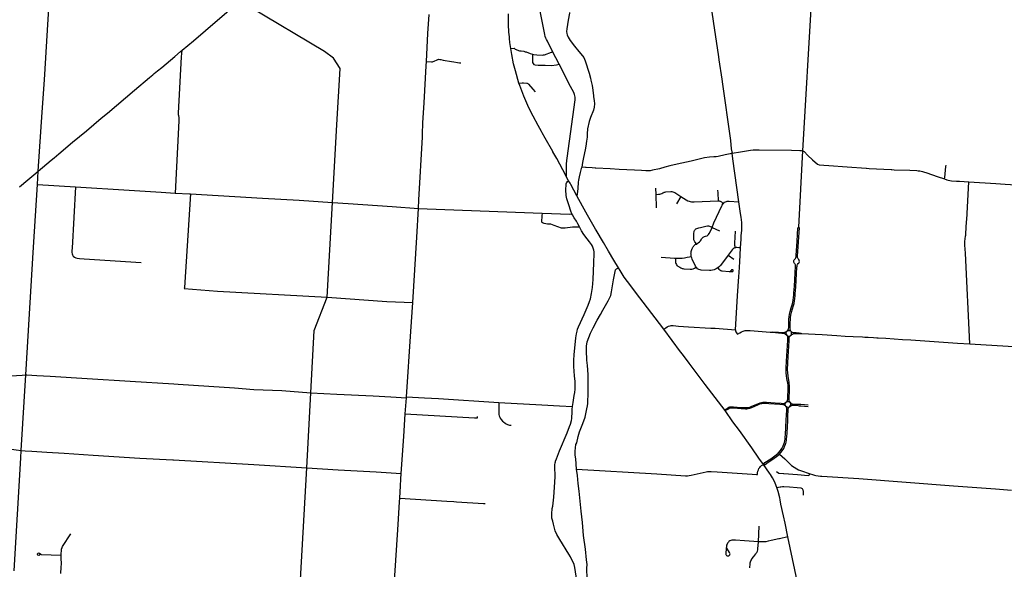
# Model space of a CAD drawing. Header units: feet. Extents: x 1677015 to 1902061, y 161166 to 378285.
# Tile 22 of 66: x 1791937 to 1826682, y 201513 to 220896. Entities that reach past the tile are written whole.
import ezdxf

# ---------------------------------------------------------------- set-up
doc = ezdxf.new("R2010")
doc.units = ezdxf.units.FT
doc.header["$MEASUREMENT"] = 0
doc.layers.add('326765_Road_Centerlines_O', color=7, linetype='Continuous')

msp = doc.modelspace()

# ---------------------------------------------------------------- linework, layer by layer
at = {"layer": '326765_Road_Centerlines_O'}
for p, q in [((1792917, 220524), (1793125, 223663)), ((1819572, 216269), (1819985, 223352)), ((1809274, 219880), (1809238, 220088)), ((1810531, 220195), (1810506, 220243)), ((1797613, 219772), (1797668, 219819)), ((1810969, 219328), (1810737, 219773)), ((1809555, 218663), (1809663, 218671)), ((1802978, 214452), (1803130, 217189)), ((1810378, 216906), (1810351, 216953)), ((1811797, 215855), (1811769, 215700)), ((1792563, 215085), (1792592, 215557)), ((1811236, 215347), (1811233, 215452)), ((1811769, 215700), (1811755, 215648)), ((1792563, 215085), (1793901, 215001)), ((1811308, 215215), (1811236, 215347)), ((1811357, 215128), (1811308, 215215)), ((1811381, 215084), (1811357, 215128)), ((1811601, 214690), (1811381, 215084)), ((1825096, 215203), (1825430, 215177)), ((1797418, 214784), (1797935, 214752)), ((1797960, 214750), (1797748, 211451)), ((1797935, 214752), (1797960, 214750)), ((1811607, 214743), (1811601, 214690)), ((1814396, 214737), (1814390, 214951)), ((1814413, 214265), (1814396, 214737)), ((1815271, 214658), (1815113, 214398)), ((1805080, 214307), (1806012, 214242)), ((1816379, 213571), (1816437, 213736)), ((1819453, 213557), (1819425, 213563)), ((1816934, 212588), (1817135, 212445)), ((1817270, 211160), (1817313, 211837)), ((1817193, 209964), (1817270, 211160)), ((1815259, 209186), (1814668, 209980)), ((1816476, 210012), (1817193, 209964)), ((1815321, 209102), (1815259, 209186)), ((1825032, 209494), (1825464, 209466)), ((1825464, 209466), (1827209, 209356)), ((1791995, 205702), (1792152, 208374)), ((1805545, 206993), (1805582, 207556)), ((1805582, 207556), (1805584, 207597)), ((1805582, 207556), (1805584, 207597)), ((1818007, 202486), (1818036, 203030)), ((1819044, 202656), (1818750, 202589)), ((1819595, 200087), (1819044, 202656)), ((1818007, 202486), (1817512, 202517))]:
    msp.add_line(p, q, dxfattribs=at)
for points in [[(1815999, 223602), (1816597, 219586), (1816613, 219479)], [(1810506, 220243), (1810504, 220247), (1810484, 220299), (1810463, 220374), (1810440, 220492), (1810329, 221075), (1810237, 221541), (1810219, 221643), (1810157, 221990), (1810102, 222301), (1810093, 222376)], [(1797668, 219819), (1798066, 220156), (1798493, 220517), (1799250, 221157), (1799615, 221469)], [(1803130, 217189), (1803241, 219179), (1803009, 219541), (1802690, 219773), (1800041, 221352), (1799734, 221571)], [(1806294, 219425), (1806343, 220405), (1806386, 221078)], [(1809188, 220714), (1809188, 220724), (1809183, 220804), (1809187, 221107)], [(1811341, 221153), (1811338, 221132), (1811293, 220882), (1811243, 220579), (1811233, 220474), (1811239, 220413), (1811253, 220364), (1811292, 220279), (1811367, 220164), (1811516, 219959), (1811674, 219771), (1811801, 219626), (1811850, 219565), (1811895, 219442), (1812028, 219006), (1812076, 218831)], [(1809217, 220295), (1809216, 220300), (1809211, 220357), (1809202, 220465), (1809188, 220714)], [(1792592, 215557), (1792729, 217629), (1792807, 218775), (1792917, 220524)], [(1809238, 220088), (1809237, 220093), (1809222, 220232), (1809217, 220295), (1809216, 220300)], [(1810737, 219773), (1810557, 220143), (1810531, 220195)], [(1796688, 218996), (1796804, 219096), (1796949, 219214), (1797408, 219597), (1797613, 219772)], [(1797544, 217531), (1797540, 217605), (1797650, 219587), (1797668, 219819)], [(1809274, 219880), (1809390, 219889), (1809427, 219858), (1809574, 219803), (1809636, 219801), (1809725, 219785), (1809775, 219768)], [(1809555, 218663), (1809429, 219088), (1809366, 219338), (1809299, 219670), (1809274, 219880)], [(1809775, 219768), (1809810, 219757), (1809952, 219709), (1810031, 219680)], [(1810031, 219680), (1810029, 219538), (1810035, 219390), (1810051, 219347), (1810080, 219320), (1810129, 219305), (1810236, 219296), (1810479, 219287), (1810701, 219277), (1810878, 219304), (1810969, 219328)], [(1810031, 219680), (1810081, 219667), (1810186, 219655), (1810384, 219650), (1810426, 219654), (1810457, 219662), (1810699, 219750), (1810737, 219773)], [(1806210, 217960), (1806286, 219271), (1806294, 219425)], [(1806294, 219425), (1806467, 219412), (1806485, 219411), (1806503, 219413), (1806532, 219419), (1806560, 219429), (1806670, 219486), (1806687, 219493), (1806702, 219497), (1806722, 219499), (1806758, 219495), (1806794, 219490), (1806885, 219474), (1807177, 219425), (1807260, 219411), (1807387, 219390), (1807459, 219377), (1807499, 219373)], [(1811243, 215926), (1811252, 216009), (1811536, 218065), (1811536, 218165), (1811515, 218256), (1811487, 218323), (1811318, 218650), (1811076, 219123), (1810969, 219328)], [(1816613, 219479), (1816710, 218793), (1816722, 218711), (1816723, 218705)], [(1793155, 216027), (1793315, 216163), (1793806, 216572), (1794290, 216977), (1794817, 217419), (1795039, 217602), (1795989, 218409), (1796519, 218857), (1796633, 218948), (1796688, 218996)], [(1809872, 217860), (1809870, 217864), (1809723, 218198), (1809591, 218575), (1809555, 218663)], [(1809663, 218671), (1809711, 218675), (1809834, 218658), (1809843, 218657), (1809865, 218648), (1809878, 218636), (1809891, 218622), (1810045, 218445), (1810123, 218356)], [(1812076, 218831), (1812096, 218762), (1812131, 218617), (1812138, 218576)], [(1812138, 218576), (1812164, 218414), (1812187, 218212)], [(1816723, 218705), (1817015, 216636), (1817049, 216341), (1817074, 216191)], [(1812187, 218212), (1812191, 218175), (1812205, 218047), (1812217, 217930), (1812211, 217812), (1812183, 217702), (1812081, 217452), (1812079, 217448)], [(1806146, 216756), (1806152, 216856), (1806168, 217254), (1806210, 217960)], [(1810351, 216953), (1810232, 217163), (1810054, 217490), (1809872, 217860)], [(1797544, 217531), (1797558, 217426), (1797557, 217325), (1797418, 214784)], [(1812081, 217452), (1812079, 217448), (1812034, 217309), (1811977, 217042), (1811967, 216866), (1811962, 216755), (1811943, 216608), (1811913, 216436), (1811891, 216305), (1811830, 216031), (1811797, 215855)], [(1810748, 216246), (1810481, 216723), (1810378, 216906)], [(1806012, 214242), (1806021, 214540), (1806146, 216756)], [(1811236, 215347), (1811211, 215407), (1810887, 215998), (1810753, 216236), (1810748, 216246)], [(1817074, 216191), (1817004, 216161), (1816832, 216125), (1816580, 216066), (1816519, 216060), (1816430, 216055), (1816280, 216043), (1816105, 216026), (1815634, 215911), (1815135, 215803), (1814884, 215747), (1814701, 215695), (1814512, 215640), (1814270, 215588), (1814185, 215571), (1814028, 215571), (1813878, 215578), (1813627, 215584), (1813366, 215597), (1813088, 215617), (1812774, 215632), (1812271, 215658), (1812240, 215660)], [(1817074, 216191), (1817377, 216236), (1817731, 216292), (1817817, 216303), (1818035, 216302), (1819168, 216291), (1819465, 216281), (1819526, 216279), (1819572, 216269)], [(1817320, 214477), (1817103, 215990), (1817074, 216191)], [(1819425, 213563), (1819426, 213583), (1819572, 216269)], [(1819572, 216269), (1819620, 216243), (1819754, 216111), (1819917, 215953), (1820090, 215798), (1820144, 215772), (1820315, 215761), (1820496, 215751), (1821139, 215712), (1821810, 215657), (1821823, 215657), (1821913, 215652), (1822691, 215608), (1822708, 215607), (1822794, 215601), (1823350, 215588), (1823599, 215574), (1823642, 215569), (1823702, 215561), (1823795, 215540), (1823833, 215530), (1823943, 215496), (1824318, 215366), (1824573, 215279)], [(1792592, 215557), (1793051, 215939), (1793155, 216027)], [(1811230, 215558), (1811228, 215642), (1811230, 215801), (1811243, 215926)], [(1824573, 215279), (1824578, 215327), (1824622, 215714), (1824628, 215769)], [(1791926, 215002), (1792223, 215250), (1792435, 215423), (1792592, 215557)], [(1811233, 215452), (1811231, 215521), (1811230, 215558)], [(1811755, 215648), (1811721, 215512), (1811681, 215352), (1811661, 215238), (1811645, 215168), (1811629, 214946), (1811607, 214743)], [(1811928, 215681), (1811902, 215683), (1811769, 215700)], [(1812240, 215660), (1812135, 215666), (1811928, 215681)], [(1792152, 208374), (1792422, 212873), (1792563, 215085)], [(1811426, 214047), (1811388, 214147), (1811315, 214365), (1811249, 214577), (1811222, 214694), (1811215, 214897), (1811220, 215084), (1811227, 215111)], [(1811227, 215111), (1811238, 215139), (1811244, 215150)], [(1811244, 215150), (1811249, 215157), (1811272, 215186), (1811308, 215215)], [(1824573, 215279), (1824651, 215254), (1824704, 215239), (1824755, 215227), (1824818, 215218), (1825001, 215206), (1825096, 215203)], [(1825464, 209466), (1825309, 212661), (1825295, 212949), (1825290, 213074), (1825298, 213164), (1825316, 213259), (1825321, 213295), (1825325, 213344), (1825352, 213775), (1825357, 213839), (1825430, 215177)], [(1825430, 215177), (1826381, 215116), (1826713, 215096), (1827482, 215050), (1827980, 215020), (1828242, 215002), (1828329, 214995), (1828377, 214985), (1829044, 214821), (1829269, 214759), (1829931, 214618), (1829992, 214610), (1830183, 214607), (1830707, 214582), (1830861, 214576)], [(1793901, 215001), (1793785, 212835), (1793780, 212754), (1793781, 212690), (1793789, 212641), (1793803, 212603), (1793830, 212560), (1793872, 212521), (1793924, 212494), (1793967, 212481), (1794052, 212472), (1794211, 212461), (1796228, 212331)], [(1793901, 215001), (1795799, 214887), (1796926, 214816), (1797418, 214784)], [(1797960, 214750), (1800503, 214603), (1801802, 214529), (1802978, 214452)], [(1814396, 214737), (1814482, 214740), (1814504, 214742), (1814530, 214746), (1814563, 214757), (1814596, 214772), (1814637, 214795), (1814662, 214807), (1814683, 214815), (1814700, 214819), (1814743, 214826), (1814914, 214836), (1814940, 214835), (1814953, 214833), (1814987, 214826), (1815016, 214816), (1815051, 214798), (1815271, 214658)], [(1816562, 214883), (1816566, 214864), (1816572, 214819), (1816574, 214792), (1816587, 214503)], [(1801852, 201152), (1802068, 205092), (1802213, 207734), (1802334, 209940), (1802792, 211116), (1802978, 214452)], [(1802978, 214452), (1803532, 214416), (1805080, 214307)], [(1812275, 213472), (1812251, 213514), (1811977, 214002), (1811800, 214320), (1811601, 214690)], [(1815271, 214658), (1815455, 214543), (1815517, 214510), (1815557, 214494), (1815599, 214482), (1815642, 214473), (1815685, 214468), (1815728, 214467), (1815741, 214467), (1816587, 214503)], [(1816437, 213736), (1816718, 214332), (1816730, 214356), (1816747, 214388), (1816771, 214418)], [(1816587, 214503), (1816618, 214502), (1816639, 214499), (1816656, 214495), (1816679, 214486), (1816704, 214473), (1816730, 214454), (1816771, 214418)], [(1816771, 214418), (1816814, 214456), (1816848, 214476), (1816876, 214487), (1816897, 214493), (1816940, 214500), (1816971, 214499), (1817320, 214477)], [(1817422, 213662), (1817422, 213678), (1817420, 213749), (1817398, 213933), (1817378, 214059), (1817320, 214477)], [(1805812, 210918), (1805957, 213226), (1806012, 214242)], [(1806012, 214242), (1808815, 214131), (1810372, 214077)], [(1810372, 214077), (1810367, 213982), (1810354, 213767), (1810387, 213738), (1810428, 213721), (1810502, 213712), (1810568, 213700), (1810666, 213696), (1810789, 213653), (1811045, 213559), (1811130, 213554), (1811187, 213560), (1811442, 213591), (1811518, 213594), (1811690, 213588)], [(1810372, 214077), (1811349, 214041), (1811426, 214047)], [(1811690, 213588), (1811637, 213691), (1811584, 213793), (1811499, 213903), (1811439, 214016), (1811426, 214047)], [(1811445, 207257), (1811468, 207391), (1811509, 207644), (1811523, 207748), (1811537, 207868), (1811540, 208038), (1811534, 208134), (1811512, 208338), (1811493, 208671), (1811493, 208892), (1811499, 209076), (1811568, 209676), (1811588, 209816), (1811608, 209911), (1811627, 209983), (1811662, 210066), (1811862, 210500), (1812003, 210832), (1812048, 210956), (1812078, 211053), (1812115, 211236), (1812145, 211449), (1812172, 211729), (1812195, 212319), (1812210, 212654), (1812205, 212714), (1812197, 212773), (1812178, 212838), (1812152, 212907), (1812117, 212969), (1812041, 213062), (1811961, 213164), (1811841, 213321), (1811760, 213448), (1811690, 213588)], [(1813066, 212141), (1812907, 212411), (1812721, 212732), (1812535, 213038), (1812275, 213472)], [(1815830, 212985), (1815765, 213066), (1815747, 213091), (1815737, 213111), (1815732, 213128), (1815729, 213173), (1815730, 213364), (1815737, 213417), (1815741, 213437), (1815750, 213460), (1815758, 213477), (1815771, 213493), (1815798, 213515), (1815835, 213534), (1815903, 213555), (1815958, 213567), (1816153, 213612), (1816209, 213623), (1816245, 213623), (1816277, 213618), (1816342, 213594), (1816379, 213571)], [(1815830, 212985), (1815884, 213024), (1815930, 213066), (1815957, 213093), (1815983, 213132), (1816000, 213162), (1816024, 213196), (1816055, 213221), (1816098, 213245), (1816143, 213262), (1816192, 213278), (1816218, 213293), (1816244, 213316), (1816272, 213355), (1816328, 213464), (1816379, 213571)], [(1816379, 213571), (1816504, 213513), (1816637, 213445)], [(1817195, 212854), (1817178, 212934), (1817173, 212964), (1817172, 212983), (1817172, 213014), (1817198, 213438)], [(1817376, 212852), (1817397, 213154), (1817401, 213270), (1817418, 213468), (1817422, 213662)], [(1818705, 205604), (1818783, 205703), (1818834, 205779), (1818883, 205873), (1818906, 205927), (1818921, 205982), (1818938, 206044), (1818947, 206099), (1818954, 206174), (1818959, 206266), (1818976, 206517), (1818990, 206783), (1818998, 206944), (1819010, 207120), (1819008, 207172), (1819008, 207196), (1819000, 207233), (1818984, 207260), (1818965, 207284), (1818954, 207315), (1818950, 207345), (1818957, 207373), (1818980, 207409), (1819017, 207448), (1819033, 207479), (1819041, 207515), (1819044, 207642), (1819053, 207796), (1819054, 207895), (1819050, 207999), (1819041, 208089), (1819025, 208170), (1819013, 208259), (1819000, 208336), (1818990, 208442), (1818988, 208531), (1818989, 208630), (1819011, 209048), (1819022, 209219), (1819039, 209595), (1819042, 209662), (1819038, 209708), (1819033, 209731), (1819028, 209741), (1819017, 209768), (1818996, 209797), (1818983, 209832), (1818984, 209860), (1818993, 209883), (1819016, 209914), (1819053, 209954), (1819069, 209999), (1819074, 210042), (1819076, 210265), (1819083, 210339), (1819093, 210422), (1819107, 210509), (1819128, 210609), (1819162, 210730), (1819192, 210841), (1819215, 210919), (1819231, 211009), (1819246, 211099), (1819254, 211184), (1819257, 211265), (1819273, 211496), (1819299, 211951), (1819315, 212217), (1819309, 212248), (1819299, 212273), (1819283, 212303), (1819257, 212342), (1819251, 212365), (1819255, 212398), (1819266, 212428), (1819286, 212453), (1819313, 212478), (1819325, 212499), (1819334, 212535), (1819340, 212582), (1819370, 213090), (1819397, 213554), (1819425, 213563)], [(1818753, 205574), (1818844, 205694), (1818897, 205776), (1818929, 205847), (1818959, 205922), (1818969, 205952), (1818980, 205993), (1818995, 206069), (1819001, 206116), (1819007, 206188), (1819017, 206331), (1819038, 206753), (1819046, 206914), (1819056, 207141), (1819059, 207170), (1819070, 207204), (1819086, 207228), (1819117, 207260), (1819143, 207293), (1819150, 207317), (1819149, 207345), (1819138, 207381), (1819131, 207393), (1819114, 207416), (1819106, 207425), (1819093, 207454), (1819089, 207485), (1819092, 207612), (1819101, 207766), (1819103, 207866), (1819100, 207984), (1819093, 208068), (1819089, 208116), (1819068, 208238), (1819050, 208339), (1819044, 208440), (1819037, 208565), (1819059, 209018), (1819070, 209189), (1819087, 209565), (1819088, 209646), (1819092, 209684), (1819107, 209719), (1819122, 209742), (1819133, 209757), (1819159, 209782), (1819175, 209809), (1819177, 209840), (1819173, 209872), (1819156, 209903), (1819152, 209909), (1819138, 209940), (1819125, 209975), (1819122, 210024), (1819128, 210222), (1819132, 210309), (1819141, 210392), (1819155, 210479), (1819176, 210579), (1819210, 210700), (1819240, 210811), (1819263, 210889), (1819279, 210979), (1819294, 211069), (1819302, 211154), (1819306, 211235), (1819321, 211466), (1819351, 211949), (1819363, 212169), (1819369, 212209), (1819370, 212214), (1819375, 212237), (1819387, 212267), (1819413, 212292), (1819431, 212310), (1819446, 212334), (1819452, 212369), (1819447, 212402), (1819434, 212433), (1819412, 212461), (1819399, 212486), (1819389, 212510), (1819388, 212552), (1819420, 213062), (1819453, 213557)], [(1815636, 212549), (1815629, 212586), (1815627, 212610), (1815626, 212633), (1815627, 212664), (1815630, 212695), (1815634, 212719), (1815643, 212757), (1815655, 212794), (1815667, 212822), (1815674, 212836), (1815681, 212850), (1815697, 212877), (1815711, 212897), (1815730, 212922), (1815768, 212962), (1815791, 212982), (1815830, 212985)], [(1817195, 212854), (1817152, 212839), (1817113, 212816), (1817087, 212791), (1817076, 212777), (1816934, 212588)], [(1817376, 212852), (1817318, 212855), (1817249, 212858), (1817222, 212858), (1817195, 212854)], [(1817313, 211837), (1817322, 211983), (1817346, 212355), (1817376, 212852)], [(1814575, 212518), (1815047, 212489), (1815085, 212487)], [(1815085, 212487), (1815080, 212358), (1815081, 212328), (1815089, 212298), (1815109, 212258), (1815130, 212232), (1815141, 212222), (1815160, 212208), (1815230, 212163), (1815262, 212145), (1815286, 212134), (1815311, 212126), (1815341, 212119), (1815372, 212115), (1815601, 212096), (1815631, 212096), (1815658, 212098), (1815700, 212108), (1815748, 212129), (1815805, 212169)], [(1815085, 212487), (1815138, 212485), (1815241, 212484), (1815319, 212487), (1815395, 212498), (1815496, 212516), (1815577, 212537), (1815636, 212549)], [(1815805, 212169), (1815784, 212205), (1815664, 212456), (1815651, 212493), (1815636, 212549)], [(1816934, 212588), (1816666, 212228), (1816636, 212193), (1816578, 212141)], [(1811588, 205047), (1811560, 205405), (1811543, 205543), (1811544, 205681), (1811568, 205914), (1811598, 205973), (1811648, 206198), (1811694, 206361), (1811807, 206658), (1811890, 206883), (1811932, 207054), (1811952, 207170), (1811973, 207284), (1811985, 207365), (1811990, 207463), (1811996, 207649), (1812000, 207711), (1812002, 208266), (1812001, 208383), (1811974, 208703), (1811949, 208890), (1811933, 209234), (1811939, 209381), (1811968, 209535), (1812081, 209836), (1812169, 210029), (1812315, 210295), (1812437, 210503), (1812517, 210654), (1812610, 210815), (1812701, 210982), (1812797, 211170), (1812824, 211297), (1812897, 211716), (1812959, 212074), (1812980, 212097), (1812998, 212108), (1813066, 212141)], [(1813819, 211091), (1813383, 211667), (1813272, 211819), (1813124, 212051), (1813066, 212141)], [(1816578, 212141), (1816519, 212104), (1816447, 212073), (1816386, 212057), (1816332, 212051), (1816277, 212051), (1815990, 212068), (1815953, 212072), (1815903, 212088), (1815858, 212114), (1815827, 212140), (1815805, 212169)], [(1816578, 212141), (1816613, 212097), (1816642, 212069), (1816676, 212050), (1816702, 212041), (1816729, 212036), (1816977, 212021), (1817083, 212015), (1817090, 212016), (1817099, 212020), (1817106, 212025), (1817111, 212032), (1817114, 212041), (1817115, 212049), (1817114, 212057), (1817109, 212066), (1817100, 212075), (1817093, 212078), (1817086, 212080), (1817077, 212080), (1817068, 212077), (1817061, 212072), (1817056, 212067), (1817049, 212057), (1817042, 212047), (1817034, 212040), (1817028, 212036), (1817022, 212032), (1817012, 212027), (1817003, 212024)], [(1797748, 211451), (1797746, 211415), (1798913, 211323), (1802792, 211116), (1804889, 210960), (1805812, 210918)], [(1805584, 207597), (1805737, 209896), (1805812, 210918)], [(1814668, 209980), (1813939, 210932), (1813819, 211091)], [(1814668, 209980), (1814743, 210032), (1814789, 210065), (1814837, 210091), (1814883, 210103), (1814888, 210104)], [(1814888, 210104), (1814931, 210109), (1814992, 210109), (1815188, 210093), (1815536, 210070), (1816327, 210021), (1816476, 210012)], [(1817193, 209964), (1817194, 209924), (1817205, 209891), (1817228, 209852), (1817251, 209822)], [(1817251, 209822), (1817267, 209801), (1817346, 209853), (1817405, 209886), (1817468, 209916), (1817534, 209933), (1817593, 209937), (1817711, 209930), (1818422, 209881)], [(1818422, 209881), (1818501, 209885), (1818616, 209876), (1818711, 209871), (1818846, 209865), (1818883, 209865), (1818920, 209871), (1818958, 209878), (1818985, 209896), (1819016, 209914), (1819046, 209931), (1819071, 209937), (1819095, 209937), (1819119, 209931), (1819139, 209918), (1819156, 209903), (1819190, 209881), (1819195, 209878), (1819230, 209865), (1819281, 209860), (1819342, 209861), (1819388, 209858), (1819438, 209852), (1819505, 209844), (1819527, 209833)], [(1818422, 209881), (1818613, 209862), (1818711, 209850), (1818737, 209848)], [(1818737, 209848), (1818833, 209842), (1818883, 209836), (1818921, 209829), (1818954, 209811), (1818978, 209792), (1819009, 209761), (1819028, 209741)], [(1819028, 209741), (1819056, 209734), (1819080, 209733), (1819103, 209737), (1819122, 209742), (1819159, 209765), (1819171, 209777)], [(1819171, 209777), (1819183, 209789), (1819210, 209808), (1819242, 209824), (1819279, 209830), (1819395, 209831), (1819461, 209832), (1819527, 209833)], [(1819527, 209833), (1820260, 209788), (1820776, 209758), (1821071, 209738), (1821352, 209720), (1821684, 209706)], [(1821684, 209706), (1821759, 209703), (1821876, 209700), (1822064, 209688)], [(1822064, 209688), (1822188, 209680), (1822226, 209678)], [(1822226, 209678), (1822498, 209661), (1823089, 209621)], [(1823089, 209621), (1823384, 209602), (1825032, 209494)], [(1815633, 208685), (1815561, 208781), (1815321, 209102)], [(1816830, 207117), (1816127, 208030), (1815633, 208685)], [(1788351, 208394), (1788389, 208403), (1788459, 208406), (1788748, 208398), (1788877, 208392), (1790668, 208277), (1791049, 208267), (1791157, 208272), (1791244, 208283), (1791457, 208327), (1791820, 208352), (1792019, 208365), (1792152, 208374)], [(1792152, 208374), (1792193, 208370), (1792538, 208350), (1793016, 208320), (1794319, 208240), (1795831, 208146), (1797377, 208052)], [(1797377, 208052), (1797533, 208042), (1798606, 207970), (1799517, 207910), (1800197, 207855), (1801192, 207815), (1802213, 207734), (1803124, 207691), (1804411, 207630), (1805036, 207592), (1805582, 207556)], [(1805584, 207597), (1806227, 207562), (1806718, 207534), (1808843, 207390)], [(1816830, 207117), (1816868, 207166), (1816926, 207207), (1816967, 207227), (1816998, 207238), (1817024, 207243), (1817055, 207245), (1817125, 207241), (1817397, 207224), (1817486, 207218), (1817548, 207214), (1817612, 207215), (1817657, 207221), (1817705, 207233), (1817774, 207262), (1817886, 207311), (1818006, 207362), (1818070, 207388), (1818119, 207400), (1818161, 207407), (1818200, 207409), (1818240, 207409), (1818285, 207406), (1818601, 207382), (1818803, 207370), (1818889, 207366), (1818921, 207371), (1818944, 207380), (1818980, 207409), (1819012, 207428), (1819041, 207433), (1819051, 207434), (1819077, 207431), (1819096, 207425), (1819114, 207416), (1819147, 207382), (1819163, 207364), (1819180, 207353), (1819209, 207344), (1819266, 207338), (1819317, 207336), (1819359, 207337), (1819441, 207341), (1819472, 207340), (1819506, 207339), (1819762, 207319)], [(1808843, 207390), (1808841, 207024), (1808847, 206973), (1808859, 206930), (1808877, 206879), (1808896, 206840), (1808928, 206792), (1808973, 206742), (1809010, 206714), (1809067, 206668), (1809105, 206641), (1809150, 206617), (1809217, 206598), (1809277, 206592)], [(1808843, 207390), (1810366, 207318), (1810989, 207273), (1811445, 207257)], [(1811618, 200967), (1811530, 201579), (1811498, 201680), (1811373, 201948), (1811315, 202051), (1810995, 202565), (1810897, 202739), (1810837, 202869), (1810771, 203105), (1810746, 203205), (1810721, 203318), (1810717, 203469), (1810728, 203657), (1810749, 203744), (1810787, 204058), (1810818, 204589), (1810830, 204782), (1810830, 204892), (1810823, 205027), (1810820, 205090), (1810824, 205193), (1810835, 205269), (1810842, 205301), (1810850, 205332), (1810875, 205405), (1810988, 205693), (1811251, 206327), (1811340, 206548), (1811372, 206636), (1811405, 206766), (1811417, 206834), (1811424, 206895), (1811429, 207025), (1811435, 207160), (1811445, 207257)], [(1816830, 207117), (1816884, 207132), (1816929, 207166), (1816960, 207189), (1816994, 207203), (1817029, 207208), (1817072, 207208), (1817130, 207204), (1817401, 207187), (1817484, 207180), (1817554, 207178), (1817598, 207178), (1817645, 207185), (1817705, 207198), (1817776, 207225), (1817880, 207270), (1817983, 207316), (1818058, 207345), (1818124, 207364), (1818157, 207368), (1818185, 207370), (1818237, 207370), (1818373, 207361), (1818766, 207337), (1818872, 207328), (1818903, 207320), (1818937, 207307), (1818965, 207284), (1819011, 207240), (1819039, 207233), (1819073, 207237), (1819117, 207260), (1819156, 207290), (1819184, 207302), (1819208, 207306), (1819238, 207305), (1819360, 207298), (1819439, 207284), (1819504, 207275), (1819762, 207256)], [(1818189, 205206), (1818025, 205436), (1817776, 205796), (1817338, 206414), (1817108, 206718), (1816830, 207117)], [(1805403, 204892), (1805494, 206199), (1805545, 206993)], [(1805545, 206993), (1807988, 206857), (1808091, 206852), (1808097, 206902)], [(1789378, 205816), (1789409, 205827), (1789462, 205829), (1789833, 205836), (1790207, 205837), (1790287, 205838), (1790396, 205856), (1790462, 205882), (1790660, 205886), (1790930, 205852), (1791811, 205727), (1791995, 205702)], [(1791745, 201457), (1791980, 205445), (1791995, 205702)], [(1791995, 205702), (1792134, 205693), (1792360, 205681), (1792899, 205648), (1793502, 205612), (1794527, 205533), (1796171, 205435), (1797339, 205375)], [(1797339, 205375), (1797365, 205373), (1800194, 205209), (1802068, 205092), (1803181, 205024), (1804511, 204946), (1805403, 204892)], [(1818189, 205206), (1818235, 205275), (1818444, 205409), (1818636, 205546), (1818705, 205604)], [(1818189, 205206), (1818240, 205211), (1818347, 205286), (1818484, 205377), (1818648, 205493), (1818753, 205574)], [(1818753, 205574), (1818932, 205406), (1819170, 205179), (1819263, 205110), (1819356, 205057), (1819420, 205026), (1819486, 205000), (1819827, 204883)], [(1812104, 200269), (1812074, 200374), (1812011, 200736), (1811993, 200900), (1811965, 201172), (1811953, 201556), (1811957, 201687), (1811944, 201844), (1811898, 202226), (1811833, 202702), (1811795, 203162), (1811749, 203568), (1811675, 204271), (1811647, 204545), (1811619, 204826), (1811588, 205047)], [(1811588, 205047), (1814424, 204879), (1815435, 204815), (1815501, 204814), (1815559, 204818), (1815636, 204830), (1816161, 204948), (1816204, 204957), (1816270, 204965), (1816339, 204965), (1816546, 204950), (1817790, 204869), (1817936, 204860)], [(1817936, 204860), (1817972, 204858), (1817974, 204913), (1817989, 204972), (1818008, 205026), (1818026, 205066), (1818054, 205107), (1818080, 205140), (1818111, 205170), (1818189, 205206)], [(1818661, 204396), (1818600, 204549), (1818559, 204634), (1818499, 204736), (1818430, 204856), (1818396, 204899), (1818189, 205206)], [(1805350, 204018), (1805372, 204457), (1805384, 204690), (1805403, 204892)], [(1818649, 204967), (1818727, 204907), (1818891, 204888)], [(1818891, 204888), (1818897, 204887), (1819379, 204853), (1819763, 204826), (1819784, 204834), (1819793, 204841)], [(1819793, 204841), (1819806, 204850), (1819817, 204866), (1819827, 204883)], [(1819827, 204883), (1819919, 204852), (1819990, 204832)], [(1819990, 204832), (1820031, 204821), (1820198, 204795), (1820244, 204793)], [(1820244, 204793), (1821549, 204716), (1824887, 204459), (1826369, 204350), (1826942, 204308)], [(1818661, 204396), (1818768, 204423), (1818801, 204427)], [(1818770, 203964), (1818757, 204035), (1818703, 204262), (1818661, 204396)], [(1818801, 204427), (1818858, 204434), (1818907, 204435), (1819108, 204421), (1819369, 204402), (1819497, 204388), (1819547, 204357), (1819575, 204319), (1819587, 204257), (1819584, 204127)], [(1805161, 201110), (1805290, 203098), (1805344, 203893), (1805350, 204018)], [(1805350, 204018), (1807010, 203913), (1807259, 203900), (1807353, 203894), (1808301, 203832), (1808366, 203828)], [(1819044, 202656), (1818947, 203144), (1818887, 203395), (1818798, 203814), (1818770, 203964)], [(1793399, 202007), (1793417, 202229), (1793431, 202277), (1793448, 202317), (1793737, 202768)], [(1818750, 202589), (1818725, 202584), (1818453, 202525)], [(1816867, 202254), (1816856, 202057), (1816858, 202039), (1816864, 202020), (1816881, 202001), (1816905, 201987), (1816928, 201985), (1816946, 201987), (1816961, 201992), (1816979, 202004), (1816994, 202026), (1817000, 202041), (1817003, 202058), (1816999, 202079), (1816986, 202103), (1816887, 202262)], [(1817512, 202517), (1817201, 202536), (1817161, 202537), (1817109, 202542), (1817062, 202536), (1817027, 202526), (1816992, 202512), (1816966, 202495), (1816944, 202475), (1816925, 202449), (1816910, 202431), (1816898, 202403), (1816884, 202365), (1816875, 202316), (1816867, 202254)], [(1817930, 202080), (1817949, 202108), (1817968, 202150), (1817982, 202196), (1817990, 202248), (1817998, 202355), (1818007, 202486)], [(1818453, 202525), (1818350, 202502), (1818268, 202486), (1818199, 202477), (1818105, 202482), (1818007, 202486)], [(1792674, 202035), (1792609, 202002), (1792578, 202013), (1792565, 202034), (1792565, 202059), (1792578, 202080), (1792592, 202088), (1792609, 202091), (1792617, 202090), (1792644, 202071), (1792669, 202053), (1792698, 202041), (1793399, 202007)], [(1793393, 201370), (1793404, 201587), (1793411, 201706), (1793410, 201753), (1793398, 201861), (1793395, 201940), (1793399, 202007)], [(1817702, 201570), (1817711, 201708), (1817717, 201744), (1817724, 201774), (1817740, 201814), (1817758, 201850), (1817778, 201880), (1817845, 201967), (1817883, 202016), (1817918, 202060), (1817930, 202080)]]:
    msp.add_lwpolyline(points, dxfattribs=at)

doc.saveas('drawing.dxf')
